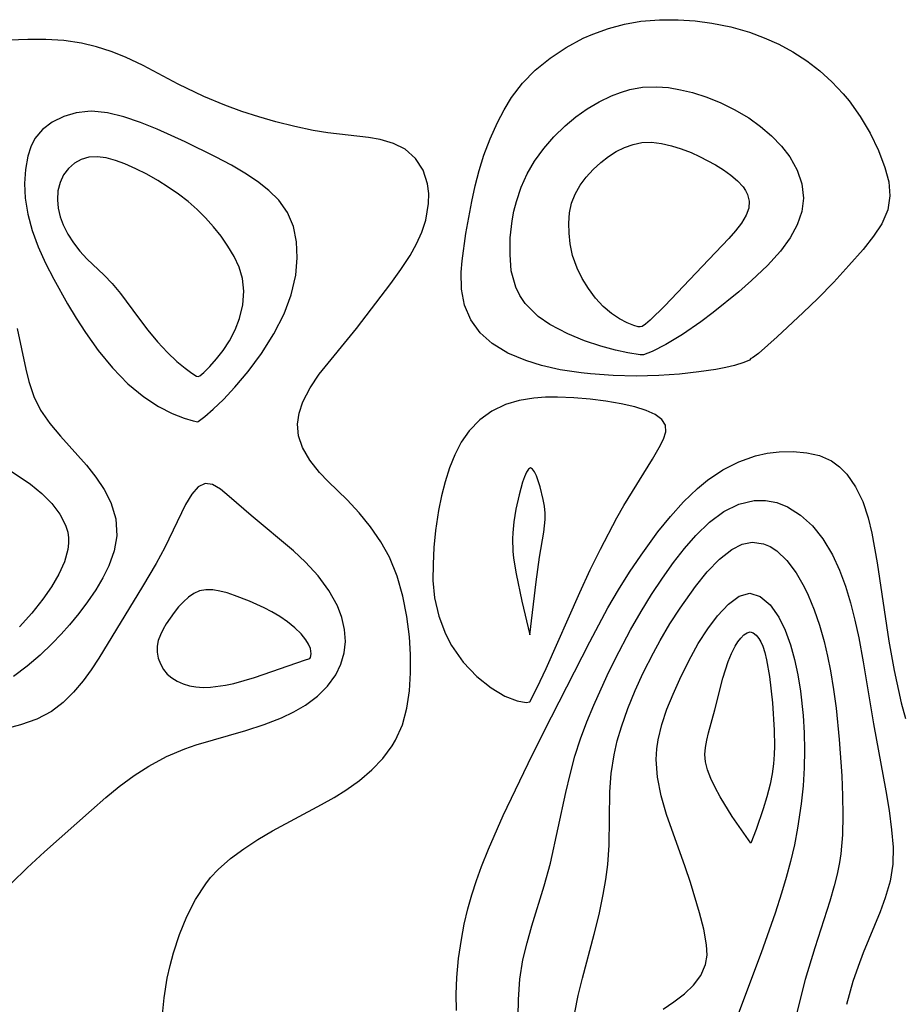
# Model space of a CAD drawing. Header units: inches. Extents: x 1073367 to 1082519, y 1569854 to 1574957.
# Tile 79 of 256: x 1074802 to 1074882, y 1573271 to 1573360. Entities that reach past the tile are written whole.
import ezdxf

# ---------------------------------------------------------------- set-up
doc = ezdxf.new("R2010")
doc.units = ezdxf.units.IN
doc.header["$MEASUREMENT"] = 0
doc.layers.add('CGG_CurvaNivelLidar_v1', color=7, linetype='Continuous', lineweight=30, true_color=0x008008)

msp = doc.modelspace()

# ---------------------------------------------------------------- linework, layer by layer
at = {"layer": 'CGG_CurvaNivelLidar_v1'}
for points in [[(1074868.5, 1573329.4494, 66), (1074868.3851, 1573329.3193, 66), (1074867.8719, 1573329.0963, 66), (1074867.0146, 1573328.831, 66), (1074866.236, 1573328.6478, 66), (1074865.3275, 1573328.4737, 66), (1074863.7877, 1573328.2362, 66), (1074862.0556, 1573328.0389, 66), (1074860.1865, 1573327.9054, 66), (1074858.1209, 1573327.8574, 66), (1074856.0315, 1573327.9094, 66), (1074853.9864, 1573328.058, 66), (1074853.1608, 1573328.1477, 66), (1074851.2545, 1573328.4347, 66), (1074849.5729, 1573328.8104, 66), (1074848.1395, 1573329.2656, 66), (1074846.5187, 1573329.9418, 66), (1074845.0897, 1573330.7991, 66), (1074843.9992, 1573331.7919, 66), (1074843.1498, 1573332.9616, 66), (1074842.5787, 1573334.2827, 66), (1074842.3146, 1573335.7278, 66), (1074842.2906, 1573337.2716, 66), (1074842.3669, 1573338.2976, 66), (1074842.7037, 1573340.7664, 66), (1074843.2483, 1573343.6645, 66), (1074843.5637, 1573345.0721, 66), (1074843.9258, 1573346.4692, 66), (1074844.3521, 1573347.8438, 66), (1074844.9245, 1573349.3467, 66), (1074845.5826, 1573350.801, 66), (1074846.1835, 1573351.9592, 66), (1074846.8527, 1573353.064, 66), (1074847.8443, 1573354.3772, 66), (1074848.9912, 1573355.5484, 66), (1074850.3314, 1573356.6456, 66), (1074851.7837, 1573357.6111, 66), (1074853.3313, 1573358.4329, 66), (1074854.2191, 1573358.817, 66), (1074855.63, 1573359.3192, 66), (1074857.0804, 1573359.7086, 66), (1074858.5619, 1573359.9739, 66), (1074860.2331, 1573360.1121, 66), (1074861.9215, 1573360.1112, 66), (1074863.4566, 1573360.0092, 66), (1074864.9858, 1573359.8089, 66), (1074866.6928, 1573359.4553, 66), (1074868.3669, 1573358.9718, 66), (1074869.7219, 1573358.4733, 66), (1074871.0354, 1573357.8864, 66), (1074872.2962, 1573357.2069, 66), (1074873.5533, 1573356.3877, 66), (1074874.7368, 1573355.4739, 66), (1074875.8423, 1573354.4787, 66), (1074876.8605, 1573353.4102, 66), (1074877.3914, 1573352.7756, 66), (1074878.4009, 1573351.3627, 66), (1074879.3001, 1573349.8402, 66), (1074880.0536, 1573348.2908, 66), (1074880.64, 1573346.7475, 66), (1074880.9765, 1573345.4375, 66), (1074881.0846, 1573344.1612, 66), (1074880.894, 1573342.9033, 66), (1074880.3585, 1573341.6373, 66), (1074879.6073, 1573340.5115, 66), (1074878.6525, 1573339.3231, 66), (1074877.3832, 1573337.8645, 66), (1074876.0004, 1573336.3672, 66), (1074874.5622, 1573334.8966, 66), (1074873.2514, 1573333.6252, 66), (1074870.8866, 1573331.4216, 66), (1074869.1817, 1573329.9076, 66), (1074868.6635, 1573329.5243, 66)], [(1074858.5, 1573329.7952, 65.5), (1074857.3699, 1573329.9688, 65.5), (1074856.2662, 1573330.216, 65.5), (1074854.9322, 1573330.5796, 65.5), (1074853.4619, 1573331.0649, 65.5), (1074851.9495, 1573331.6769, 65.5), (1074850.3063, 1573332.5326, 65.5), (1074849.2609, 1573333.2564, 65.5), (1074848.0899, 1573334.4265, 65.5), (1074847.6032, 1573335.1514, 65.5), (1074847.2328, 1573335.9113, 65.5), (1074846.822, 1573337.3895, 65.5), (1074846.7093, 1573338.8675, 65.5), (1074846.7368, 1573340.3853, 65.5), (1074846.9038, 1573341.9157, 65.5), (1074847.0693, 1573342.7935, 65.5), (1074847.2861, 1573343.6619, 65.5), (1074847.7195, 1573344.9571, 65.5), (1074848.2691, 1573346.1613, 65.5), (1074848.9375, 1573347.3106, 65.5), (1074849.7573, 1573348.4548, 65.5), (1074850.6778, 1573349.524, 65.5), (1074851.6873, 1573350.5084, 65.5), (1074852.6647, 1573351.311, 65.5), (1074853.696, 1573352.033, 65.5), (1074854.7704, 1573352.67, 65.5), (1074855.8801, 1573353.2115, 65.5), (1074856.7153, 1573353.5389, 65.5), (1074857.567, 1573353.7946, 65.5), (1074858.6995, 1573354.001, 65.5), (1074859.9732, 1573354.0521, 65.5), (1074861.0534, 1573353.9645, 65.5), (1074862.1356, 1573353.7783, 65.5), (1074863.2151, 1573353.511, 65.5), (1074864.5081, 1573353.097, 65.5), (1074865.7768, 1573352.5923, 65.5), (1074867.006, 1573351.9985, 65.5), (1074868.3166, 1573351.222, 65.5), (1074869.3908, 1573350.4453, 65.5), (1074870.3789, 1573349.5923, 65.5), (1074871.2639, 1573348.672, 65.5), (1074872.0207, 1573347.6884, 65.5), (1074872.6904, 1573346.4927, 65.5), (1074873.1238, 1573345.2461, 65.5), (1074873.2757, 1573343.9773, 65.5), (1074873.115, 1573342.7569, 65.5), (1074872.6938, 1573341.552, 65.5), (1074872.0609, 1573340.3745, 65.5), (1074871.1957, 1573339.1741, 65.5), (1074870.011, 1573337.8812, 65.5), (1074868.5724, 1573336.5193, 65.5), (1074867.4098, 1573335.5031, 65.5), (1074865.0819, 1573333.6085, 65.5), (1074863.9712, 1573332.7718, 65.5), (1074862.303, 1573331.6233, 65.5), (1074860.8026, 1573330.7161, 65.5), (1074859.5804, 1573330.0987, 65.5), (1074858.7738, 1573329.7997, 65.5)], [(1074818.5, 1573323.7441, 67), (1074819.1082, 1573324.2174, 67), (1074819.8477, 1573324.8698, 67), (1074820.7766, 1573325.7588, 67), (1074821.8209, 1573326.8569, 67), (1074823.0147, 1573328.267, 67), (1074824.2341, 1573329.9126, 67), (1074825.3447, 1573331.6739, 67), (1074826.262, 1573333.4853, 67), (1074826.9009, 1573335.2159, 67), (1074827.3231, 1573336.9908, 67), (1074827.4524, 1573338.5542, 67), (1074827.3831, 1573340.02, 67), (1074827.1131, 1573341.4076, 67), (1074826.5892, 1573342.681, 67), (1074825.7986, 1573343.7749, 67), (1074824.8945, 1573344.657, 67), (1074823.8544, 1573345.4684, 67), (1074822.7137, 1573346.225, 67), (1074821.4996, 1573346.9375, 67), (1074820.0588, 1573347.7043, 67), (1074817.3186, 1573349.0544, 67), (1074814.7883, 1573350.206, 67), (1074813.2643, 1573350.8175, 67), (1074811.7586, 1573351.3238, 67), (1074810.2842, 1573351.6792, 67), (1074808.8577, 1573351.8235, 67), (1074808.5073, 1573351.8177, 67), (1074807.4535, 1573351.6816, 67), (1074806.3225, 1573351.3451, 67), (1074805.293, 1573350.8405, 67), (1074804.4067, 1573350.178, 67), (1074803.7161, 1573349.3556, 67), (1074803.3409, 1573348.5982, 67), (1074803.0805, 1573347.7534, 67), (1074802.8637, 1573346.5657, 67), (1074802.7745, 1573345.2939, 67), (1074802.8287, 1573343.9678, 67), (1074803.0656, 1573342.5027, 67), (1074803.4656, 1573341.0245, 67), (1074804.0061, 1573339.5516, 67), (1074804.6718, 1573338.0917, 67), (1074805.4218, 1573336.647, 67), (1074806.6776, 1573334.3895, 67), (1074807.4481, 1573333.1016, 67), (1074808.2863, 1573331.8039, 67), (1074809.4521, 1573330.1721, 67), (1074810.7374, 1573328.5999, 67), (1074812.1185, 1573327.1753, 67), (1074813.5649, 1573325.9777, 67), (1074814.8991, 1573325.1238, 67), (1074816.1521, 1573324.4907, 67), (1074817.2264, 1573324.0577, 67), (1074818.0255, 1573323.8072, 67), (1074818.4534, 1573323.7269, 67)], [(1074858.5, 1573332.3297, 65), (1074858.3113, 1573332.3181, 65), (1074857.8992, 1573332.4342, 65), (1074857.3185, 1573332.6703, 65), (1074856.6274, 1573333.0335, 65), (1074855.8843, 1573333.5322, 65), (1074855.1448, 1573334.17, 65), (1074854.441, 1573334.9298, 65), (1074853.7971, 1573335.7832, 65), (1074853.2348, 1573336.6981, 65), (1074852.7748, 1573337.6407, 65), (1074852.3755, 1573338.7788, 65), (1074852.1593, 1573339.8355, 65), (1074852.0575, 1573340.7826, 65), (1074852.0267, 1573341.7162, 65), (1074852.0889, 1573342.6268, 65), (1074852.274, 1573343.5027, 65), (1074852.6071, 1573344.3376, 65), (1074853.0632, 1573345.1277, 65), (1074853.6137, 1573345.8732, 65), (1074854.2396, 1573346.5691, 65), (1074854.929, 1573347.2057, 65), (1074855.6095, 1573347.7253, 65), (1074856.3282, 1573348.1772, 65), (1074857.0775, 1573348.551, 65), (1074857.8526, 1573348.8307, 65), (1074858.6509, 1573348.9933, 65), (1074859.5256, 1573349.018, 65), (1074860.416, 1573348.9142, 65), (1074861.3135, 1573348.7116, 65), (1074862.21, 1573348.4315, 65), (1074863.0969, 1573348.0882, 65), (1074863.8514, 1573347.747, 65), (1074865.2971, 1573346.9749, 65), (1074866.0255, 1573346.5203, 65), (1074866.6994, 1573346.0416, 65), (1074867.2983, 1573345.5366, 65), (1074867.7952, 1573345.0009, 65), (1074868.0315, 1573344.6605, 65), (1074868.2105, 1573344.3075, 65), (1074868.3616, 1573343.6779, 65), (1074868.3057, 1573343.058, 65), (1074868.0676, 1573342.4138, 65), (1074867.6527, 1573341.7161, 65), (1074867.1186, 1573341.0161, 65), (1074866.5015, 1573340.3111, 65), (1074864.0881, 1573337.7926, 65), (1074860.7296, 1573334.2085, 65), (1074859.3833, 1573332.9115, 65), (1074858.9599, 1573332.5665, 65), (1074858.658, 1573332.3635, 65)], [(1074818.5, 1573327.8146, 67.5), (1074818.6409, 1573327.8932, 67.5), (1074819.0095, 1573328.2036, 67.5), (1074819.5383, 1573328.7177, 67.5), (1074820.1605, 1573329.4122, 67.5), (1074820.756, 1573330.1861, 67.5), (1074821.3303, 1573331.0693, 67.5), (1074821.8407, 1573332.0371, 67.5), (1074822.244, 1573333.0641, 67.5), (1074822.5341, 1573334.3087, 67.5), (1074822.619, 1573335.5413, 67.5), (1074822.5073, 1573336.702, 67.5), (1074822.2101, 1573337.7304, 67.5), (1074821.7432, 1573338.6964, 67.5), (1074821.1847, 1573339.6261, 67.5), (1074820.559, 1573340.5199, 67.5), (1074819.8821, 1573341.3742, 67.5), (1074819.1637, 1573342.1818, 67.5), (1074818.4082, 1573342.9314, 67.5), (1074817.5772, 1573343.6603, 67.5), (1074816.7117, 1573344.3318, 67.5), (1074815.7909, 1573344.9662, 67.5), (1074814.8322, 1573345.564, 67.5), (1074813.8495, 1573346.1212, 67.5), (1074812.8547, 1573346.6278, 67.5), (1074811.8591, 1573347.0679, 67.5), (1074811.0061, 1573347.3771, 67.5), (1074810.1704, 1573347.5992, 67.5), (1074809.3627, 1573347.7084, 67.5), (1074808.5965, 1573347.6708, 67.5), (1074807.9102, 1573347.4684, 67.5), (1074807.2894, 1573347.121, 67.5), (1074806.7498, 1573346.6518, 67.5), (1074806.3128, 1573346.077, 67.5), (1074805.9898, 1573345.3825, 67.5), (1074805.8014, 1573344.6159, 67.5), (1074805.7502, 1573343.804, 67.5), (1074805.8265, 1573343.0488, 67.5), (1074806.0085, 1573342.2888, 67.5), (1074806.2858, 1573341.5367, 67.5), (1074806.7007, 1573340.7147, 67.5), (1074807.2055, 1573339.9238, 67.5), (1074807.7821, 1573339.1708, 67.5), (1074808.4178, 1573338.4642, 67.5), (1074809.9786, 1573336.9985, 67.5), (1074810.7243, 1573336.2426, 67.5), (1074811.4539, 1573335.3428, 67.5), (1074813.0789, 1573333.1261, 67.5), (1074813.9352, 1573332.0266, 67.5), (1074814.8237, 1573330.972, 67.5), (1074815.7117, 1573330.0117, 67.5), (1074816.5634, 1573329.1915, 67.5), (1074817.3045, 1573328.5695, 67.5), (1074817.9138, 1573328.1236, 67.5), (1074818.3314, 1573327.866, 67.5)], [(1074848.5, 1573298.3993, 66.5), (1074849.1747, 1573299.694, 66.5), (1074849.9791, 1573301.397, 66.5), (1074853.0234, 1573308.2976, 66.5), (1074853.9712, 1573310.3198, 66.5), (1074854.9044, 1573312.203, 66.5), (1074856.3816, 1573315.0308, 66.5), (1074857.0127, 1573316.1608, 66.5), (1074859.5953, 1573320.3351, 66.5), (1074860.2095, 1573321.4121, 66.5), (1074860.585, 1573322.1624, 66.5), (1074860.7971, 1573322.8258, 66.5), (1074860.7695, 1573323.4117, 66.5), (1074860.4344, 1573323.9346, 66.5), (1074859.8336, 1573324.3849, 66.5), (1074859.0263, 1573324.7611, 66.5), (1074857.9957, 1573325.0813, 66.5), (1074856.7612, 1573325.3621, 66.5), (1074855.393, 1573325.5953, 66.5), (1074853.9552, 1573325.7757, 66.5), (1074852.4793, 1573325.9001, 66.5), (1074850.9928, 1573325.9581, 66.5), (1074849.9166, 1573325.9476, 66.5), (1074848.8573, 1573325.8763, 66.5), (1074847.5395, 1573325.6681, 66.5), (1074846.291, 1573325.2978, 66.5), (1074845.0657, 1573324.694, 66.5), (1074843.9667, 1573323.8921, 66.5), (1074843.0167, 1573322.9114, 66.5), (1074842.3008, 1573321.8755, 66.5), (1074841.7082, 1573320.7293, 66.5), (1074841.2355, 1573319.5498, 66.5), (1074840.8407, 1573318.3118, 66.5), (1074840.512, 1573317.0303, 66.5), (1074840.2426, 1573315.7173, 66.5), (1074839.967, 1573313.8867, 66.5), (1074839.8217, 1573312.3427, 66.5), (1074839.7428, 1573310.8577, 66.5), (1074839.7293, 1573309.3714, 66.5), (1074839.8861, 1573307.795, 66.5), (1074840.2629, 1573306.1569, 66.5), (1074840.8741, 1573304.5354, 66.5), (1074841.4159, 1573303.5024, 66.5), (1074842.477, 1573301.9928, 66.5), (1074843.7022, 1573300.6951, 66.5), (1074844.9919, 1573299.6575, 66.5), (1074846.2438, 1573298.9188, 66.5), (1074847.3643, 1573298.4829, 66.5), (1074848.1692, 1573298.3234, 66.5)], [(1074848.5, 1573304.4552, 67), (1074849.0686, 1573309.2539, 67), (1074849.3811, 1573311.4731, 67), (1074849.7685, 1573313.7334, 67), (1074849.8785, 1573314.8908, 67), (1074849.8763, 1573315.4662, 67), (1074849.8216, 1573316.0902, 67), (1074849.7231, 1573316.701, 67), (1074849.4417, 1573317.8536, 67), (1074849.0996, 1573318.8306, 67), (1074848.9189, 1573319.2033, 67), (1074848.7366, 1573319.4579, 67), (1074848.556, 1573319.5511, 67), (1074848.3736, 1573319.4411, 67), (1074848.1957, 1573319.16, 67), (1074848.0221, 1573318.7552, 67), (1074847.8529, 1573318.2618, 67), (1074847.5309, 1573317.1075, 67), (1074847.2444, 1573315.8315, 67), (1074847.0499, 1573314.6787, 67), (1074846.9511, 1573313.6861, 67), (1074846.9322, 1573313.1312, 67), (1074846.9695, 1573312.0209, 67), (1074847.0332, 1573311.3807, 67), (1074847.2563, 1573309.9774, 67), (1074847.7821, 1573307.5001, 67)], [(1074828.5, 1573302.2689, 67.5), (1074828.5953, 1573302.3003, 67.5), (1074828.6714, 1573302.4075, 67.5), (1074828.7288, 1573302.741, 67.5), (1074828.6424, 1573303.2207, 67.5), (1074828.4858, 1573303.5959, 67.5), (1074828.2494, 1573303.9925, 67.5), (1074827.8009, 1573304.5509, 67.5), (1074827.236, 1573305.1004, 67.5), (1074826.5879, 1573305.6241, 67.5), (1074825.8923, 1573306.1066, 67.5), (1074825.1703, 1573306.5413, 67.5), (1074824.4751, 1573306.9007, 67.5), (1074823.1385, 1573307.4981, 67.5), (1074821.7914, 1573308.0233, 67.5), (1074821.1195, 1573308.2403, 67.5), (1074820.4592, 1573308.4092, 67.5), (1074819.8158, 1573308.5125, 67.5), (1074819.1968, 1573308.5272, 67.5), (1074818.6118, 1573308.423, 67.5), (1074818.0974, 1573308.1927, 67.5), (1074817.6152, 1573307.8574, 67.5), (1074817.1592, 1573307.4451, 67.5), (1074816.7259, 1573306.9776, 67.5), (1074816.3145, 1573306.4716, 67.5), (1074815.6048, 1573305.4518, 67.5), (1074815.3153, 1573304.9546, 67.5), (1074815.0709, 1573304.4509, 67.5), (1074814.8875, 1573303.9424, 67.5), (1074814.7849, 1573303.4307, 67.5), (1074814.7838, 1573302.8794, 67.5), (1074814.8851, 1573302.3371, 67.5), (1074815.075, 1573301.8164, 67.5), (1074815.3467, 1573301.3318, 67.5), (1074815.6994, 1573300.9005, 67.5), (1074816.1193, 1573300.5481, 67.5), (1074816.6015, 1573300.258, 67.5), (1074817.1312, 1573300.0264, 67.5), (1074817.697, 1573299.8532, 67.5), (1074818.29, 1573299.7428, 67.5), (1074818.9405, 1573299.6986, 67.5), (1074819.6071, 1573299.7176, 67.5), (1074820.969, 1573299.8969, 67.5), (1074821.7254, 1573300.0644, 67.5), (1074823.594, 1573300.6053, 67.5), (1074828.1967, 1573302.1904, 67.5)], [(1074868.5, 1573285.6027, 64), (1074866.8251, 1573288.0188, 64), (1074865.7282, 1573289.7995, 64), (1074865.2786, 1573290.6347, 64), (1074864.8916, 1573291.4578, 64), (1074864.593, 1573292.2437, 64), (1074864.4085, 1573292.9672, 64), (1074864.3526, 1573293.6223, 64), (1074864.3972, 1573294.2722, 64), (1074864.5149, 1573294.9284, 64), (1074864.6789, 1573295.5925, 64), (1074865.2474, 1573297.6647, 64), (1074865.9731, 1573300.5476, 64), (1074866.4493, 1573302.0303, 64), (1074866.7509, 1573302.7651, 64), (1074867.0838, 1573303.4272, 64), (1074867.3301, 1573303.8243, 64), (1074867.5872, 1573304.1647, 64), (1074867.8732, 1573304.4565, 64), (1074868.1616, 1573304.6481, 64), (1074868.4471, 1573304.7153, 64), (1074868.7233, 1573304.6393, 64), (1074868.9855, 1573304.4381, 64), (1074869.2269, 1573304.134, 64), (1074869.4101, 1573303.8096, 64), (1074869.5726, 1573303.4346, 64), (1074869.7655, 1573302.8419, 64), (1074869.9252, 1573302.1885, 64), (1074870.1825, 1573300.6934, 64), (1074870.4483, 1573298.2872, 64), (1074870.6145, 1573295.8211, 64), (1074870.6492, 1573294.3925, 64), (1074870.6267, 1573293.6401, 64), (1074870.55, 1573292.7893, 64), (1074870.4197, 1573291.8837, 64), (1074870.2382, 1573290.9516, 64), (1074869.9539, 1573289.8069, 64), (1074869.6297, 1573288.7108, 64), (1074868.9876, 1573286.8507, 64)]]:
    msp.add_polyline3d(points, close=True, dxfattribs=at)
for points in [[(1074815.2481, 1573269.8097, 66.5), (1074815.4007, 1573271.6029, 66.5), (1074815.6883, 1573273.3869, 66.5), (1074815.948, 1573274.5385, 66.5), (1074816.2576, 1573275.6765, 66.5), (1074816.8056, 1573277.3515, 66.5), (1074817.46, 1573278.9698, 66.5), (1074818.2397, 1573280.5071, 66.5), (1074819.1739, 1573281.933, 66.5), (1074819.6179, 1573282.4855, 66.5), (1074820.3145, 1573283.2291, 66.5), (1074821.4205, 1573284.2085, 66.5), (1074822.6246, 1573285.1051, 66.5), (1074823.9013, 1573285.9376, 66.5), (1074825.2288, 1573286.7214, 66.5), (1074829.6642, 1573289.1103, 66.5), (1074830.7842, 1573289.7429, 66.5), (1074831.8635, 1573290.411, 66.5), (1074833.0916, 1573291.2866, 66.5), (1074834.217, 1573292.2405, 66.5), (1074835.2164, 1573293.2755, 66.5), (1074836.0591, 1573294.3991, 66.5), (1074836.3628, 1573294.9108, 66.5), (1074836.9692, 1573296.3125, 66.5), (1074837.3675, 1573297.8179, 66.5), (1074837.6032, 1573299.3975, 66.5), (1074837.7093, 1573301.0266, 66.5), (1074837.7087, 1573302.684, 66.5), (1074837.6151, 1573304.2582, 66.5), (1074837.3836, 1573306.1246, 66.5), (1074837.0206, 1573307.9671, 66.5), (1074836.5067, 1573309.7585, 66.5), (1074835.8082, 1573311.4678, 66.5), (1074835.031, 1573312.8599, 66.5), (1074834.0951, 1573314.2109, 66.5), (1074833.0628, 1573315.4783, 66.5), (1074831.9687, 1573316.6593, 66.5), (1074830.2697, 1573318.3303, 66.5), (1074829.4823, 1573319.154, 66.5), (1074828.5988, 1573320.2593, 66.5), (1074827.9308, 1573321.4147, 66.5), (1074827.5803, 1573322.4479, 66.5), (1074827.4748, 1573323.5008, 66.5), (1074827.6243, 1573324.5168, 66.5), (1074827.9778, 1573325.5377, 66.5), (1074828.6214, 1573326.7968, 66.5), (1074829.4526, 1573328.045, 66.5), (1074832.8255, 1573332.1653, 66.5), (1074835.9345, 1573336.2548, 66.5), (1074836.8443, 1573337.5035, 66.5), (1074837.6726, 1573338.7634, 66.5), (1074838.2526, 1573339.8191, 66.5), (1074838.7263, 1573340.8908, 66.5), (1074839.0789, 1573341.9685, 66.5), (1074839.3397, 1573343.4842, 66.5), (1074839.3507, 1573344.3845, 66.5), (1074839.2434, 1573345.2487, 66.5), (1074838.8378, 1573346.4875, 66.5), (1074838.164, 1573347.5557, 66.5), (1074837.2368, 1573348.3943, 66.5), (1074836.1816, 1573348.9186, 66.5), (1074834.9669, 1573349.2588, 66.5), (1074833.9181, 1573349.438, 66.5), (1074830.2381, 1573349.886, 66.5), (1074828.9055, 1573350.0941, 66.5), (1074827.2252, 1573350.4393, 66.5), (1074825.533, 1573350.8667, 66.5), (1074823.9797, 1573351.3155, 66.5), (1074822.4317, 1573351.817, 66.5), (1074820.8975, 1573352.3745, 66.5), (1074819.0006, 1573353.1613, 66.5), (1074816.672, 1573354.287, 66.5), (1074813.5137, 1573355.9629, 66.5), (1074811.9163, 1573356.7261, 66.5), (1074810.614, 1573357.2435, 66.5), (1074809.2819, 1573357.668, 66.5), (1074807.9234, 1573357.989, 66.5), (1074806.3238, 1573358.2217, 66.5), (1074804.7039, 1573358.3281, 66.5), (1074803.0747, 1573358.3332, 66.5), (1074801.3973, 1573358.2517, 66.5)], [(1074802.1115, 1573332.1791, 66.5), (1074802.8944, 1573328.4969, 66.5), (1074803.1808, 1573327.3615, 66.5), (1074803.6328, 1573326.0264, 66.5), (1074804.2336, 1573324.778, 66.5), (1074805.0601, 1573323.5611, 66.5), (1074806.0227, 1573322.4201, 66.5), (1074808.381, 1573319.8066, 66.5), (1074809.2408, 1573318.7261, 66.5), (1074809.9929, 1573317.6071, 66.5), (1074810.587, 1573316.4402, 66.5), (1074811.0281, 1573314.9495, 66.5), (1074811.1215, 1573313.4158, 66.5), (1074810.8937, 1573312.0555, 66.5), (1074810.4188, 1573310.7035, 66.5), (1074809.8774, 1573309.6008, 66.5), (1074809.2277, 1573308.5107, 66.5), (1074808.491, 1573307.435, 66.5), (1074807.6951, 1573306.3896, 66.5), (1074806.8437, 1573305.3625, 66.5), (1074806.0851, 1573304.5086, 66.5), (1074805.2948, 1573303.6756, 66.5), (1074804.1936, 1573302.6107, 66.5), (1074803.0307, 1573301.6111, 66.5), (1074801.7969, 1573300.6979, 66.5)], [(1074841.8619, 1573270.4499, 66), (1074841.8508, 1573271.9481, 66), (1074841.9002, 1573273.4412, 66), (1074842.0569, 1573275.1725, 66), (1074842.3077, 1573276.8936, 66), (1074842.571, 1573278.2805, 66), (1074842.894, 1573279.6561, 66), (1074843.2607, 1573280.9435, 66), (1074843.6787, 1573282.2198, 66), (1074844.1374, 1573283.4871, 66), (1074844.7601, 1573285.0705, 66), (1074846.091, 1573288.1136, 66), (1074848.7141, 1573293.579, 66), (1074850.4514, 1573297.0393, 66), (1074853.935, 1573303.8202, 66), (1074855.5734, 1573306.9058, 66), (1074856.5255, 1573308.5287, 66), (1074857.5289, 1573310.1182, 66), (1074858.5752, 1573311.6734, 66), (1074860.0942, 1573313.7618, 66), (1074861.2292, 1573315.1723, 66), (1074862.4208, 1573316.4976, 66), (1074863.6801, 1573317.7074, 66), (1074864.5908, 1573318.4491, 66), (1074865.975, 1573319.3752, 66), (1074867.4211, 1573320.1173, 66), (1074868.9103, 1573320.6466, 66), (1074869.9872, 1573320.8775, 66), (1074871.0651, 1573321.0033, 66), (1074872.3374, 1573321.0373, 66), (1074873.5675, 1573320.9336, 66), (1074874.7276, 1573320.6662, 66), (1074875.7862, 1573320.1994, 66), (1074876.5311, 1573319.6671, 66), (1074877.1895, 1573319.0027, 66), (1074877.9869, 1573317.8512, 66), (1074878.6241, 1573316.5194, 66), (1074879.1166, 1573315.0524, 66), (1074879.4514, 1573313.6478, 66), (1074879.9312, 1573310.9772, 66), (1074880.9917, 1573303.8747, 66), (1074881.4765, 1573301.2173, 66), (1074882.1099, 1573298.3085, 66), (1074882.4852, 1573296.8778, 66)], [(1074801.5881, 1573319.2179, 66), (1074802.9144, 1573318.3675, 66), (1074803.3112, 1573318.082, 66), (1074804.3487, 1573317.2349, 66), (1074805.2475, 1573316.3311, 66), (1074805.9764, 1573315.3765, 66), (1074806.4947, 1573314.3743, 66), (1074806.6842, 1573313.7476, 66), (1074806.7598, 1573313.2269, 66), (1074806.7664, 1573312.7599, 66), (1074806.7023, 1573312.1768, 66), (1074806.3934, 1573311.0602, 66), (1074805.8846, 1573309.9317, 66), (1074805.2199, 1573308.7983, 66), (1074804.4341, 1573307.6669, 66), (1074803.431, 1573306.4007, 66), (1074802.3239, 1573305.1671, 66)], [(1074801.6011, 1573281.9918, 67), (1074803.0225, 1573283.3794, 67), (1074804.5931, 1573284.8276, 67), (1074808.8327, 1573288.5955, 67), (1074810.1297, 1573289.7217, 67), (1074811.3578, 1573290.734, 67), (1074812.6933, 1573291.7235, 67), (1074814.0282, 1573292.5853, 67), (1074815.6193, 1573293.4436, 67), (1074817.2738, 1573294.1463, 67), (1074818.2999, 1573294.4916, 67), (1074822.7936, 1573295.7968, 67), (1074824.4508, 1573296.3322, 67), (1074826.0415, 1573296.9475, 67), (1074827.1579, 1573297.4796, 67), (1074828.1975, 1573298.0892, 67), (1074829.2761, 1573298.9002, 67), (1074830.2018, 1573299.8209, 67), (1074830.9431, 1573300.8454, 67), (1074831.4052, 1573301.8005, 67), (1074831.6992, 1573302.8104, 67), (1074831.8156, 1573303.8564, 67), (1074831.744, 1573304.9315, 67), (1074831.4981, 1573306.0086, 67), (1074831.0937, 1573307.0709, 67), (1074830.3211, 1573308.4591, 67), (1074829.3434, 1573309.7809, 67), (1074828.2115, 1573311.0242, 67), (1074827.1153, 1573312.0518, 67), (1074823.2737, 1573315.2493, 67), (1074821.3026, 1573316.9718, 67), (1074820.5008, 1573317.6264, 67), (1074819.778, 1573318.0555, 67), (1074819.1205, 1573318.1612, 67), (1074818.4941, 1573317.8492, 67), (1074817.9081, 1573317.1789, 67), (1074817.3464, 1573316.244, 67), (1074815.4709, 1573312.3569, 67), (1074814.6797, 1573310.8973, 67), (1074813.4675, 1573308.8139, 67), (1074809.5017, 1573302.3419, 67), (1074808.8181, 1573301.2961, 67), (1074808.0906, 1573300.2972, 67), (1074807.2189, 1573299.252, 67), (1074806.2728, 1573298.3167, 67), (1074805.2303, 1573297.5294, 67), (1074803.8845, 1573296.8349, 67), (1074802.4173, 1573296.3099, 67), (1074799.5679, 1573295.5442, 67)], [(1074847.4459, 1573269.905, 65.5), (1074847.4652, 1573271.4462, 65.5), (1074847.6014, 1573273.3114, 65.5), (1074847.881, 1573275.0467, 65.5), (1074848.2496, 1573276.5929, 65.5), (1074848.6914, 1573278.1279, 65.5), (1074849.8115, 1573281.7491, 65.5), (1074850.3656, 1573283.7946, 65.5), (1074851.766, 1573290.1733, 65.5), (1074852.1465, 1573291.8283, 65.5), (1074852.5814, 1573293.471, 65.5), (1074853.0821, 1573295.029, 65.5), (1074853.6556, 1573296.5716, 65.5), (1074854.2853, 1573298.1027, 65.5), (1074855.4919, 1573300.7665, 65.5), (1074856.2562, 1573302.326, 65.5), (1074857.6222, 1573304.916, 65.5), (1074858.5844, 1573306.5782, 65.5), (1074859.5225, 1573308.0928, 65.5), (1074860.4953, 1573309.566, 65.5), (1074861.5024, 1573310.9839, 65.5), (1074862.4921, 1573312.2597, 65.5), (1074863.5209, 1573313.4426, 65.5), (1074864.7606, 1573314.6443, 65.5), (1074866.0719, 1573315.6201, 65.5), (1074867.41, 1573316.281, 65.5), (1074868.7928, 1573316.6124, 65.5), (1074869.8253, 1573316.6153, 65.5), (1074870.8441, 1573316.4199, 65.5), (1074871.8274, 1573316.0377, 65.5), (1074873.0009, 1573315.2957, 65.5), (1074874.0713, 1573314.3148, 65.5), (1074875.024, 1573313.1373, 65.5), (1074875.8945, 1573311.6927, 65.5), (1074876.5227, 1573310.3185, 65.5), (1074877.0552, 1573308.8589, 65.5), (1074877.5127, 1573307.3369, 65.5), (1074877.9116, 1573305.7704, 65.5), (1074878.2641, 1573304.1732, 65.5), (1074878.6756, 1573302.0186, 65.5), (1074879.6115, 1573296.4146, 65.5), (1074880.728, 1573290.3257, 65.5), (1074881.0152, 1573288.5559, 65.5), (1074881.2426, 1573286.8237, 65.5), (1074881.3696, 1573285.2498, 65.5), (1074881.3441, 1573283.7074, 65.5), (1074881.0998, 1573282.1661, 65.5), (1074880.6687, 1573280.6445, 65.5), (1074880.2089, 1573279.3977, 65.5), (1074878.6656, 1573275.6818, 65.5), (1074878.2008, 1573274.449, 65.5), (1074877.7417, 1573273.0727, 65.5), (1074877.1702, 1573271.0041, 65.5)], [(1074852.5817, 1573270.2769, 65), (1074852.8895, 1573271.8323, 65), (1074853.2591, 1573273.3777, 65), (1074854.3364, 1573277.3792, 65), (1074854.7736, 1573279.1594, 65), (1074855.15, 1573280.9479, 65), (1074855.3841, 1573282.3134, 65), (1074855.557, 1573283.683, 65), (1074855.673, 1573285.4159, 65), (1074855.7469, 1573290.2337, 65), (1074855.8723, 1573291.915, 65), (1074856.1204, 1573293.5849, 65), (1074856.413, 1573294.8665, 65), (1074856.7832, 1573296.1366, 65), (1074857.3609, 1573297.7788, 65), (1074858.0266, 1573299.4023, 65), (1074858.7663, 1573301.0033, 65), (1074859.6966, 1573302.8199, 65), (1074860.3097, 1573303.9408, 65), (1074861.1859, 1573305.4368, 65), (1074862.1007, 1573306.8792, 65), (1074863.4829, 1573308.8399, 65), (1074864.5523, 1573310.1591, 65), (1074865.6515, 1573311.2958, 65), (1074866.7828, 1573312.179, 65), (1074867.7151, 1573312.6426, 65), (1074868.6312, 1573312.8289, 65), (1074869.6388, 1573312.6984, 65), (1074870.2564, 1573312.4367, 65), (1074870.8469, 1573312.0522, 65), (1074871.761, 1573311.1813, 65), (1074872.5892, 1573310.0781, 65), (1074873.328, 1573308.7946, 65), (1074873.6848, 1573308.0481, 65), (1074874.2308, 1573306.7184, 65), (1074874.7122, 1573305.3148, 65), (1074875.1282, 1573303.854, 65), (1074875.4389, 1573302.5327, 65), (1074875.7051, 1573301.1859, 65), (1074875.982, 1573299.5106, 65), (1074876.213, 1573297.8185, 65), (1074876.5089, 1573294.9906, 65), (1074876.7269, 1573291.6848, 65), (1074876.8025, 1573289.8977, 65), (1074876.8328, 1573288.1243, 65), (1074876.7884, 1573286.3679, 65), (1074876.6341, 1573284.632, 65), (1074876.5154, 1573283.8401, 65), (1074876.3089, 1573282.7927, 65), (1074876.0559, 1573281.7538, 65), (1074875.6572, 1573280.355, 65), (1074874.2971, 1573276.1418, 65), (1074873.4299, 1573273.2635, 65), (1074872.9603, 1573271.4841, 65), (1074871.7505, 1573266.5362, 65)], [(1074860.557, 1573270.5958, 64.5), (1074861.5393, 1573271.2471, 64.5), (1074862.4851, 1573271.9603, 64.5), (1074863.3211, 1573272.7507, 64.5), (1074863.986, 1573273.6291, 64.5), (1074864.4104, 1573274.6101, 64.5), (1074864.5382, 1573275.4791, 64.5), (1074864.5018, 1573276.411, 64.5), (1074864.2436, 1573277.8135, 64.5), (1074863.8431, 1573279.3087, 64.5), (1074863.0295, 1573282.046, 64.5), (1074862.5614, 1573283.461, 64.5), (1074860.8645, 1573288.1907, 64.5), (1074860.3754, 1573289.8833, 64.5), (1074860.0451, 1573291.5831, 64.5), (1074859.9425, 1573293.1804, 64.5), (1074859.9986, 1573294.1425, 64.5), (1074860.1172, 1573294.9605, 64.5), (1074860.4506, 1573296.3527, 64.5), (1074860.9115, 1573297.7294, 64.5), (1074861.4623, 1573299.0907, 64.5), (1074862.0707, 1573300.435, 64.5), (1074862.8822, 1573302.0874, 64.5), (1074863.7471, 1573303.6614, 64.5), (1074864.5975, 1573304.998, 64.5), (1074865.4837, 1573306.1823, 64.5), (1074866.4663, 1573307.2341, 64.5), (1074867.4524, 1573307.9518, 64.5), (1074868.4247, 1573308.2122, 64.5), (1074869.3594, 1573307.9156, 64.5), (1074870.2366, 1573307.1541, 64.5), (1074871.0254, 1573306.0373, 64.5), (1074871.6008, 1573304.8752, 64.5), (1074872.0851, 1573303.5609, 64.5), (1074872.4533, 1573302.2295, 64.5), (1074872.75, 1573300.8219, 64.5), (1074872.9842, 1573299.3586, 64.5), (1074873.2237, 1573297.1588, 64.5), (1074873.3203, 1573295.5987, 64.5), (1074873.3558, 1573294.0243, 64.5), (1074873.3237, 1573292.4077, 64.5), (1074873.2255, 1573290.7898, 64.5), (1074873.0628, 1573289.1761, 64.5), (1074872.7382, 1573286.9683, 64.5), (1074872.4486, 1573285.4475, 64.5), (1074872.1013, 1573283.9414, 64.5), (1074871.709, 1573282.5039, 64.5), (1074871.2762, 1573281.0783, 64.5), (1074870.6887, 1573279.2636, 64.5), (1074869.4411, 1573275.6719, 64.5), (1074867.2926, 1573269.9705, 64.5)]]:
    msp.add_polyline3d(points, dxfattribs=at)

doc.saveas('drawing.dxf')
